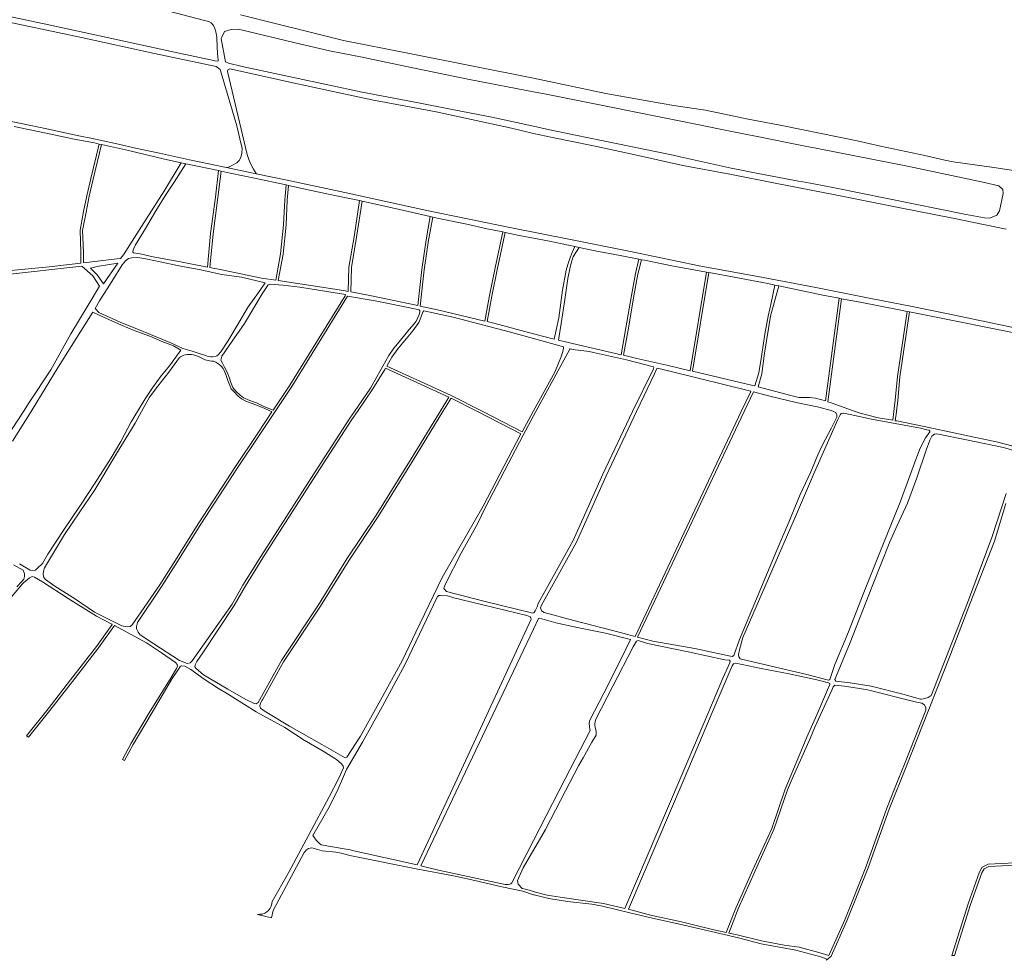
# Model space of a CAD drawing. Extents: x 146402 to 164798, y 455483 to 464134.
# Tile 9 of 256: x 152080 to 152884, y 455552 to 456320. Entities that reach past the tile are written whole.
import ezdxf

# ---------------------------------------------------------------- set-up
doc = ezdxf.new("R2010")
doc.units = 0
doc.header["$LTSCALE"] = 0.2
doc.layers.add('B-XX-VH-VERHARDING_ASFALT-GV', color=252, linetype='CONTINUOUS', lineweight=18)
doc.layers.add('B-XX-VH-VERHARDING_FUNDERING_ZAND-GV', color=252, linetype='CONTINUOUS', lineweight=18)

msp = doc.modelspace()

# ---------------------------------------------------------------- linework, layer by layer
at = {"layer": 'B-XX-VH-VERHARDING_ASFALT-GV'}
for points in [[(152891.553, 456068.681), (152864.59, 456074.516), (152837.126, 456080.233), (152807.761, 456085.994), (152776.715, 456092.066), (152730.49, 456101.276), (152687.459, 456109.652), (152635.141, 456119.183), (152580.611, 456130.394), (152530.194, 456140.499), (152481.979, 456149.978), (152412.885, 456164.265), (152345.913, 456179.084), (152298.626, 456189.006), (152273.48, 456194.254), (152249.202, 456199.321), (152218.817, 456205.663), (152194.52, 456211.121), (152177.245, 456214.771), (152158.575, 456218.861), (152138.444, 456223.24), (152130.004, 456224.973), (152118.427, 456227.415), (152102.345, 456230.956), (152081.553, 456235.198), (152063.591, 456238.98)], [(152075.826, 456232.915), (152105.698, 456226.558), (152124.715, 456222.396), (152141.312, 456219.446), (152145.226, 456218.573), (152147.177, 456218.124), (152169.037, 456213.197), (152198.521, 456206.165), (152212.016, 456203.279), (152216.072, 456202.411), (152224.239, 456200.664), (152242.706, 456196.835), (152244.672, 456196.427), (152252.094, 456194.888), (152273.463, 456190.374), (152296.468, 456185.585), (152297.937, 456185.254), (152299.905, 456184.81), (152318.357, 456180.648), (152342.874, 456175.527), (152357.89, 456172.345), (152359.851, 456171.929), (152371.004, 456169.566), (152398.789, 456163.152), (152415.611, 456159.338), (152417.565, 456158.895), (152422.644, 456157.743), (152445.351, 456153.117), (152462.076, 456149.393), (152474.794, 456146.727), (152476.751, 456146.316), (152488.174, 456143.922), (152500, 456141.629), (152513.113, 456139.087), (152533.668, 456134.744), (152537.097, 456134.007), (152550.179, 456131.455), (152570.785, 456127.513), (152586.053, 456124.484), (152588.017, 456124.094), (152590.616, 456123.578), (152612.778, 456119.104), (152641.246, 456113.941), (152643.214, 456113.584), (152650.752, 456112.217), (152691.38, 456104.571), (152697.061, 456103.382), (152700.267, 456102.711), (152736.139, 456095.205), (152749.509, 456092.618), (152751.475, 456092.238), (152766.74, 456089.284), (152798.596, 456083.165), (152805.153, 456081.842), (152807.117, 456081.446), (152839.572, 456074.9), (152876.297, 456067.526), (152915.944, 456059.809)]]:
    msp.add_lwpolyline(points, dxfattribs=at)
at = {"layer": 'B-XX-VH-VERHARDING_FUNDERING_ZAND-GV'}
for points in [[(152050.883, 456366.975), (152124.587, 456348.018), (152171.868, 456334.983), (152231.23, 456319.52), (152234.796, 456318.567), (152236.672, 456317.43), (152238.547, 456315.462), (152239.53, 456312.972), (152240.422, 456310.298), (152241.185, 456305.714), (152241.476, 456297.286), (152242.157, 456289.246), (152242.416, 456287.657), (152242.319, 456286.555), (152241.509, 456286.328), (152239.833, 456286.494), (152206.801, 456293.495), (152145.51, 456306.861), (152104.141, 456315.835), (152065.444, 456323.981)], [(152991.802, 456327.349), (152962.858, 456241.841), (152955.589, 456229.946), (152945.545, 456215.937), (152924.531, 456203.514), (152912.372, 456198.756), (152892.02, 456197.038), (152875.926, 456199.301), (152842.728, 456203.914), (152835.8, 456205.301), (152819.497, 456209.278), (152783.383, 456216.889), (152764.205, 456221.218), (152702.739, 456233.752), (152675.366, 456238.767), (152640.421, 456246.161), (152616.254, 456249.863), (152603.361, 456251.838), (152558.996, 456259.959), (152500, 456272.441), (152397.315, 456292.731), (152344.684, 456303.13), (152260.657, 456324.004)], [(152058.218, 456320.738), (152130.814, 456305.66), (152190.28, 456292.63), (152240.728, 456281.812), (152241.856, 456281.198), (152244.073, 456279.328), (152257.536, 456233.532), (152260.134, 456222.907), (152261.854, 456214.956), (152261.777, 456211.057), (152260.86, 456207.464), (152259.598, 456205.132), (152257.534, 456203.183), (152253.406, 456201.08), (152250.195, 456199.513), (152249.202, 456199.321), (152273.48, 456194.254), (152273.322, 456194.429), (152271.181, 456198.022), (152269.002, 456202.151), (152267.435, 456205.82), (152266.097, 456209.949), (152249.843, 456277.671), (152250.129, 456279.108), (152251.772, 456279.958), (152307.095, 456267.785), (152367.758, 456254.567), (152420.325, 456244.947), (152481.952, 456231.484), (152500, 456227.121), (152515.558, 456224.012), (152548.843, 456216.95), (152580.417, 456210.223), (152621.848, 456201.148), (152660.339, 456193.95), (152698.578, 456186.377), (152744.829, 456177.365), (152799.341, 456166.475), (152842.462, 456158.089), (152886.021, 456149.076)], [(152896.793, 455970.298), (152879.14, 455975.125), (152846.957, 455981.713), (152818.921, 455987.938), (152796.541, 455992.383), (152795.425, 455992.577), (152796.305, 455999.88), (152796.319, 456000), (152797.412, 456009.081), (152799.087, 456028.322), (152807.117, 456081.446), (152805.153, 456081.842), (152797.101, 456028.558), (152795.422, 456009.287), (152794.305, 456000), (152793.452, 455992.918), (152781.435, 455994.999), (152766.693, 455998.828), (152762.594, 456000), (152743.156, 456007.282), (152740.266, 456008.112), (152751.475, 456092.238), (152749.509, 456092.618), (152738.323, 456008.669), (152730.232, 456010.991), (152725.415, 456011.45), (152716.62, 456011.603), (152710.12, 456013.171), (152683.539, 456020.176), (152686.483, 456030.862), (152688.713, 456047.606), (152693.406, 456077.895), (152700.267, 456102.711), (152697.061, 456103.382), (152693.68, 456087.576), (152691.447, 456077.885), (152688.879, 456063.329), (152686.179, 456045.073), (152683.961, 456031.556), (152680.685, 456020.928), (152679.073, 456021.353), (152629.723, 456032.938), (152643.214, 456113.584), (152641.246, 456113.941), (152627.772, 456033.396), (152608.874, 456037.832), (152584.25, 456043.491), (152573.496, 456045.982), (152577.369, 456068.039), (152581.83, 456094.482), (152585.14, 456112.293), (152588.017, 456124.094), (152586.053, 456124.484), (152583.184, 456112.713), (152579.86, 456094.832), (152575.397, 456068.379), (152571.545, 456046.434), (152527.126, 456056.721), (152520.248, 456058.42), (152522.46, 456072.091), (152525.588, 456091.652), (152527.926, 456108.781), (152529.515, 456116.619), (152530.931, 456122.385), (152532.433, 456126.402), (152533.94, 456129.196), (152537.097, 456134.007), (152533.668, 456134.744), (152531.588, 456130.029), (152529.631, 456124.989), (152527.946, 456120.093), (152526.639, 456115.403), (152523.618, 456099.153), (152520.545, 456076.601), (152516.829, 456059.265), (152500, 456063.424), (152467.431, 456072.239), (152462.073, 456073.507), (152465.924, 456094.368), (152470.544, 456117.16), (152476.751, 456146.316), (152474.794, 456146.727), (152468.586, 456117.566), (152463.96, 456094.748), (152460.125, 456073.968), (152421.551, 456083.101), (152407.361, 456086.065), (152410.681, 456115.787), (152414.203, 456139.956), (152417.565, 456158.895), (152415.611, 456159.338), (152412.229, 456140.276), (152408.697, 456116.043), (152405.405, 456086.57), (152366.353, 456094.733), (152350.634, 456097.794), (152351.127, 456117.719), (152355.399, 456142.391), (152359.851, 456171.929), (152357.89, 456172.345), (152353.425, 456142.711), (152349.131, 456117.915), (152348.642, 456098.183), (152344.783, 456098.934), (152291.427, 456107.009), (152295.345, 456128.471), (152297.78, 456152.493), (152298.835, 456172.708), (152299.905, 456184.81), (152297.937, 456185.254), (152296.839, 456172.848), (152295.786, 456152.647), (152293.363, 456128.751), (152289.448, 456107.31), (152277.67, 456109.092), (152245.261, 456115.818), (152235.502, 456117.718), (152238.187, 456145.314), (152242.125, 456174.853), (152244.672, 456196.427), (152242.706, 456196.835), (152240.141, 456175.103), (152236.199, 456145.544), (152233.531, 456118.102), (152211.485, 456122.394), (152189.233, 456126.554), (152178.731, 456128.75), (152173.159, 456129.583), (152172.654, 456130.211), (152173.044, 456132.202), (152174.763, 456136.256), (152183.08, 456149.685), (152191.572, 456164.085), (152199.767, 456177.602), (152206.463, 456187.488), (152216.072, 456202.411), (152212.016, 456203.279), (152198.573, 456180.57), (152183.536, 456157.172), (152172.17, 456139.353), (152165.083, 456127.982), (152162.685, 456124.955), (152159.515, 456124.676), (152132.264, 456121.567), (152132.251, 456130.304), (152131.578, 456148.063), (152134.43, 456162.981), (152137.05, 456175.944), (152140.198, 456189.966), (152147.177, 456218.124), (152145.226, 456218.573), (152138.252, 456190.426), (152135.094, 456176.362), (152132.468, 456163.367), (152129.57, 456148.215), (152130.251, 456130.264), (152130.264, 456121.339), (152104.352, 456118.382), (152070.244, 456114.884)], [(152067.699, 456111.744), (152130.982, 456118.674), (152139.937, 456110.831), (152145.497, 456102.376), (152136.087, 456086.948), (152121.98, 456063.656), (152105.585, 456034.241), (152088.051, 456007.423), (152083.245, 456000), (152070.098, 455979.692)], [(152074.261, 455975.95), (152089.608, 456000), (152090.558, 456001.488), (152111.763, 456036.388), (152126.957, 456060.552), (152139.929, 456081.259), (152148.248, 456077.321), (152163.416, 456070.514), (152173.613, 456066.333), (152186.469, 456061.692), (152197.209, 456056.934), (152205.784, 456053.679), (152211.993, 456050.28), (152210.379, 456048.167), (152202.499, 456037.344), (152195.81, 456029.095), (152188.81, 456019.549), (152182.863, 456010.524), (152176.358, 456000), (152171.259, 455991.751), (152162.739, 455975.662), (152155.074, 455962.256), (152141.367, 455941.039), (152130.534, 455924.463), (152116.415, 455903.494), (152103.272, 455883.481), (152098.776, 455875.806), (152094.68, 455872.025), (152093.055, 455870.599), (152091.372, 455869.932), (152088.718, 455870.422), (152080.037, 455875.609)], [(152885.914, 455933.18), (152874.565, 455897.985), (152854.355, 455843.707), (152825.077, 455768.59), (152824.639, 455768.16), (152822.369, 455766.539), (152819.654, 455765.647), (152816.776, 455765.201), (152816.125, 455765.129), (152801.643, 455769.106), (152775.671, 455775.64), (152758.447, 455778.552), (152746.823, 455779.936), (152746.149, 455781.143), (152758.529, 455811.366), (152776.167, 455856.716), (152790.872, 455893.705), (152797.027, 455907.093), (152805.329, 455925.247), (152813.135, 455945.774), (152820.575, 455968.498), (152823.593, 455976.717), (152825.152, 455979.851), (152827.33, 455981.555), (152829.212, 455981.733), (152853.466, 455976.845), (152883.781, 455970.727), (152897.61, 455966.685)], [(152062.81, 455836.571), (152082.644, 455859.393), (152083.479, 455860.18), (152088.342, 455864.292), (152090.473, 455865.392), (152092.209, 455864.685), (152099.009, 455861.004), (152119.817, 455847.272), (152142.996, 455832.889), (152155.462, 455826.384), (152155.872, 455826.162), (152143.045, 455808.246), (152121.833, 455780.897), (152103.416, 455757.224), (152085.76, 455735.258), (152087.318, 455734.006), (152104.984, 455755.984), (152123.413, 455779.671), (152144.649, 455807.05), (152157.645, 455825.204), (152183.881, 455811.022), (152195.961, 455803.009), (152207.618, 455795.091), (152208.96, 455793.349), (152209.062, 455792.017), (152208.447, 455790.288), (152203.833, 455782.696), (152185.861, 455754.014), (152171.206, 455729.081), (152164.132, 455715.978), (152165.892, 455715.028), (152172.948, 455728.099), (152187.581, 455752.994), (152204.825, 455781.987), (152207.853, 455786.385), (152211.524, 455792.12), (152212.291, 455792.475), (152215.081, 455792.204), (152220.039, 455789.282), (152230.827, 455781.334), (152242.561, 455773.872), (152249.957, 455769.427), (152254.276, 455766.831), (152273.279, 455754.9), (152296.92, 455741.965), (152312.559, 455731.649), (152328.14, 455722.726), (152339.11, 455715.926), (152342.995, 455712.407), (152343.992, 455711.251), (152344.51, 455710.334), (152344.63, 455709.018), (152340.881, 455700.644), (152332.907, 455685.352), (152299.716, 455623.378), (152286.488, 455599.757), (152285.957, 455596.908), (152285.381, 455595.453), (152284.943, 455594.496), (152284.265, 455593.499), (152283.547, 455592.542), (152282.032, 455591.426), (152280.517, 455590.229), (152279.839, 455589.95), (152278.563, 455589.631), (152276.091, 455589.432), (152274.41, 455589.365), (152286.036, 455586.418), (152287.16, 455592.449), (152291.841, 455601.255), (152312.496, 455639.773), (152314.41, 455641.927), (152316.045, 455643.282), (152318.836, 455643.562), (152319.833, 455643.442), (152323.581, 455642.286), (152327.329, 455641.169), (152338.414, 455640.053), (152342.801, 455639.415), (152349.978, 455637.421), (152405.483, 455626.276), (152434.459, 455620.773), (152451.933, 455616.955), (152473.917, 455611.818), (152491.144, 455608.161), (152500, 455605.435), (152500.583, 455605.255), (152512.479, 455602.309), (152527.784, 455599.833), (152547.676, 455597.55), (152556.39, 455595.994), (152578.558, 455590.477), (152597.101, 455586.297), (152615.671, 455582.047), (152640.299, 455576.368), (152667.431, 455570.304), (152685.804, 455565.207), (152714.064, 455560.175), (152734.649, 455554.75), (152738.941, 455552.953), (152739.218, 455551.822), (152743.129, 455555.266), (152755.942, 455584.017), (152773.356, 455627.247), (152790.294, 455675.359), (152804.854, 455711.201), (152839.252, 455798.198), (152856.633, 455843.461), (152876.475, 455894.155), (152882.558, 455914.08), (152885.74, 455924.955)], [(152075.235, 455874.88), (152083.089, 455870.378), (152084.272, 455867.453), (152084.272, 455865.312), (152083.537, 455863.077), (152082.053, 455861.32), (152077.897, 455856.802)], [(152904.346, 455632.096), (152871.22, 455630.418), (152866.461, 455627.978), (152864.265, 455623.972), (152855.036, 455597.913), (152841.477, 455555.627), (152843.65, 455555.853), (152856.932, 455597.273), (152866.097, 455623.152), (152867.919, 455626.478), (152871.75, 455628.442), (152904.458, 455630.1)]]:
    msp.add_lwpolyline(points, dxfattribs=at)
for points in [[(152244.793, 456304.751), (152245.276, 456305.814), (152247.401, 456310.451), (152253.005, 456312.19), (152259.091, 456312.383), (152305.381, 456301.159), (152333.277, 456294.654), (152359.884, 456289.451), (152400.081, 456281.146), (152449.125, 456271.013), (152500, 456261.173), (152510.231, 456259.194), (152633.95, 456234.456), (152652.285, 456230.79), (152668.769, 456227.493), (152685.215, 456224.204), (152721.698, 456216.907), (152732.008, 456214.845), (152734.48, 456214.356), (152805.247, 456200.361), (152868.149, 456187.103), (152880.005, 456184.533), (152883.275, 456181.496), (152883.392, 456178.109), (152880.589, 456164.092), (152878.253, 456160.471), (152872.763, 456157.901), (152868.216, 456158.277), (152853.321, 456160.905), (152745.799, 456182.81), (152728.907, 456185.911), (152719.889, 456187.567), (152716.229, 456188.274), (152677.775, 456195.705), (152668.455, 456197.506), (152661.39, 456198.872), (152619.579, 456208.122), (152613.934, 456209.371), (152555.468, 456221.395), (152534.178, 456225.816), (152511.813, 456230.439), (152500, 456233.103), (152465.89, 456240.607), (152430.812, 456247.356), (152407.234, 456251.91), (152360.071, 456261.021), (152303.995, 456273.019), (152262.084, 456281.935), (152250.918, 456284.684), (152248.335, 456285.767)], [(152143.411, 456118.417), (152160.523, 456121.348), (152148.572, 456104.257), (152143.411, 456111.689), (152137.981, 456117.201)], [(152163.922, 456119.952), (152166.671, 456123.073), (152168.987, 456125.136), (152171.812, 456125.738), (152176.727, 456125.866), (152184.713, 456124.454), (152194.881, 456122.307), (152210.319, 456119.16), (152226.945, 456115.965), (152245.422, 456112.057), (152261.333, 456109.718), (152280.765, 456105.282), (152275.355, 456097.26), (152266.969, 456085.545), (152259.55, 456073.152), (152250.383, 456057.576), (152244.497, 456048.954), (152242.114, 456046.102), (152241.351, 456045.464), (152240.622, 456045.302), (152237.663, 456044.613), (152236.285, 456044.694), (152234.218, 456045.059), (152231.179, 456046.031), (152228.422, 456047.004), (152221.107, 456049.355), (152213.626, 456051.583), (152204.306, 456055.821), (152191.769, 456061.072), (152176.431, 456067.264), (152162.292, 456073.018), (152144.846, 456080.88), (152141.779, 456084.239), (152145.481, 456090.586), (152155.42, 456106.332)], [(152283.321, 456103.535), (152284.704, 456104.215), (152295.051, 456103.356), (152309.159, 456101.567), (152331.242, 456097.988), (152346.424, 456095.612), (152345.983, 456094.678), (152300.905, 456021.666), (152287.159, 456001.144), (152279.611, 456004.286), (152273.613, 456007.123), (152268.101, 456009.109), (152263.075, 456011.176), (152260.198, 456013.486), (152256.874, 456016.688), (152254.28, 456019.809), (152252.619, 456023.821), (152251.484, 456027.266), (152249.619, 456032.292), (152247.593, 456036.183), (152245.648, 456039.992), (152244.594, 456042.1), (152245.235, 456045.233), (152253.808, 456057.467), (152263.968, 456072.09), (152278.314, 456096.071)], [(152302.587, 456020.584), (152348.107, 456094.31), (152370.532, 456090.421), (152397.594, 456085.047), (152406.611, 456083.157), (152407.016, 456082.589), (152407.178, 456081.698), (152406.733, 456079.833), (152404.017, 456073.835), (152402.396, 456071.687), (152398.383, 456067.026), (152388.9, 456055.272), (152385.941, 456051.868), (152381.645, 456045.788), (152372.08, 456028.482), (152366.67, 456019.185), (152353.614, 456000), (152349.926, 455994.581), (152318.07, 455945.257), (152277.184, 455881.695), (152262.566, 455858.238), (152253.657, 455842.694), (152221.075, 455796.321), (152219.383, 455794.818), (152217.081, 455794.26), (152210.781, 455796.784), (152189.911, 455810.376), (152178.621, 455817.581), (152176.914, 455819.795), (152175.621, 455822.507), (152175.609, 455824.471), (152176.415, 455827.638), (152196.328, 455857.334), (152207.22, 455874.518), (152228.193, 455908.086), (152258.062, 455954.054), (152276.291, 455981.324), (152288.801, 456000)], [(152409.699, 456081.69), (152410.264, 456082.391), (152434.359, 456077.102), (152481.13, 456064.944), (152500, 456059.649), (152524.508, 456052.871), (152524.536, 456052.156), (152524.192, 456050.206), (152522.701, 456045.465), (152517.198, 456032.308), (152500, 456000.725), (152499.605, 456000), (152490.653, 455983.561), (152458.554, 456000), (152432.12, 456013.537), (152380.077, 456037.096), (152384.32, 456044.41), (152389.224, 456051.341), (152401.302, 456066.093), (152406.246, 456072.902)], [(152529.677, 456051.044), (152529.757, 456051.246), (152533.932, 456050.527), (152540.968, 456049.685), (152545.403, 456049.227), (152548.844, 456048.385), (152575.915, 456042.306), (152597.844, 456036.465), (152598.11, 456035.902), (152597.953, 456035.054), (152580.71, 456000), (152556.601, 455948.777), (152532.291, 455894.742), (152503.815, 455843.268), (152502.811, 455840.675), (152501.258, 455837.327), (152500.766, 455836.377), (152500.199, 455835.769), (152500, 455835.617), (152499.854, 455835.505), (152499.471, 455835.492), (152459.25, 455845.165), (152428.945, 455853.1), (152426.711, 455855.497), (152426.95, 455856.693), (152427.987, 455859.404), (152440.827, 455884.326), (152454.304, 455908.21), (152460.603, 455921.829), (152491.477, 455980.893), (152500, 455996.545), (152501.881, 456000)], [(152170.486, 455824.428), (152168.154, 455824.116), (152163.733, 455825.035), (152141.465, 455836.224), (152125.731, 455846.769), (152108.888, 455857.395), (152101.259, 455862.732), (152099.982, 455864.371), (152099.512, 455866.92), (152099.762, 455869.743), (152100.451, 455872.285), (152116.914, 455899.621), (152129.289, 455918.03), (152141.532, 455936.145), (152159.137, 455965.151), (152174.497, 455990.496), (152179.793, 456000), (152186.294, 456011.665), (152192.963, 456020.843), (152202.132, 456032.22), (152210.718, 456044.095), (152211.724, 456044.876), (152214.399, 456046.052), (152217.115, 456046.578), (152220.641, 456046.66), (152222.221, 456046.376), (152226.234, 456044.998), (152231.827, 456042.201), (152235.231, 456041.35), (152236.853, 456041.188), (152238.514, 456041.188), (152240.581, 456040.357), (152242.932, 456038.655), (152244.837, 456037.074), (152246.377, 456035.251), (152247.39, 456033.589), (152249.012, 456029.617), (152250.552, 456024.632), (152252.051, 456020.66), (152252.943, 456018.714), (152255.05, 456016.323), (152258.698, 456012.594), (152261.535, 456010.487), (152264.859, 456008.541), (152274.505, 456004.975), (152280.422, 456002.543), (152284.637, 456000.517), (152285.856, 456000), (152286.274, 455999.823), (152274.629, 455982.436), (152256.392, 455955.154), (152226.507, 455909.16), (152205.548, 455875.616), (152194.666, 455858.448), (152172.115, 455825.91)], [(152275.044, 455762.51), (152273.438, 455761.372), (152271.8, 455761.609), (152265.02, 455764.749), (152250.365, 455773.311), (152230.348, 455785.102), (152224.003, 455790.463), (152223.371, 455791.563), (152223.538, 455793.277), (152224.919, 455795.983), (152229.857, 455802.934), (152255.349, 455841.624), (152264.28, 455857.206), (152278.874, 455880.625), (152319.752, 455944.173), (152351.594, 455993.475), (152356.034, 456000), (152368.636, 456018.52), (152378.443, 456034.278), (152379.069, 456035.358), (152430.856, 456011.914), (152423.592, 456000), (152400.048, 455961.378), (152371.408, 455915.448), (152347.538, 455879.698), (152324.237, 455842.242), (152294.025, 455796.608)], [(152600.652, 456035.208), (152601.072, 456035.605), (152603.406, 456034.984), (152613.538, 456032.613), (152677.526, 456016.644), (152677.174, 456015.904), (152669.659, 456000), (152582.846, 455816.261), (152572.777, 455818.953), (152532.905, 455829.254), (152508.731, 455835.871), (152506.503, 455837.38), (152505.608, 455839.591), (152506.539, 455841.994), (152534.976, 455893.398), (152559.326, 455947.523), (152584.026, 456000), (152598.691, 456030.989)], [(152347.499, 455717.725), (152346.181, 455717.174), (152327.115, 455727.959), (152300.701, 455743.126), (152280.695, 455754.965), (152276.875, 455757.798), (152276.376, 455759.461), (152276.639, 455761.332), (152278.214, 455764.186), (152278.717, 455765.093), (152295.735, 455795.566), (152325.907, 455841.142), (152349.22, 455878.614), (152373.088, 455914.364), (152401.75, 455960.328), (152425.936, 456000), (152432.653, 456011.018), (152454.166, 456000), (152489.513, 455981.899), (152458.847, 455922.787), (152425.414, 455864.573), (152403.902, 455819.76), (152392.718, 455796.377), (152375.049, 455764.261), (152358.62, 455734.792)], [(152679.225, 456015.563), (152679.527, 456016.142), (152692.885, 456012.747), (152714.489, 456007.459), (152732.981, 456003.696), (152742.922, 456000.927), (152744.954, 456000), (152746.83, 455999.144), (152747.796, 455997.449), (152747.555, 455995.435), (152743.38, 455986.736), (152736.018, 455972.793), (152732.052, 455964.693), (152726.425, 455950.938), (152717.765, 455932.195), (152708.333, 455909.674), (152698.532, 455886.86), (152668.101, 455813.758), (152663.549, 455800.855), (152662.182, 455800.014), (152659.374, 455800.514), (152631.553, 455806.416), (152597.293, 455812.399), (152584.81, 455815.736), (152671.871, 456000)], [(152752.476, 455998.759), (152753.205, 455998.84), (152758.474, 455997.705), (152775.983, 455993.854), (152816.067, 455986.357), (152821.164, 455985.152), (152822.957, 455984.715), (152823.686, 455984.148), (152823.524, 455983.418), (152820.201, 455978.555), (152815.7, 455970.263), (152813.01, 455962.934), (152799.337, 455926.043), (152791.233, 455905.854), (152781.562, 455882.149), (152769.817, 455852.21), (152757.212, 455820.144), (152746.093, 455793.394), (152741.982, 455781.301), (152741.089, 455780.696), (152739.653, 455780.88), (152723.233, 455785.337), (152692.885, 455792.379), (152668.688, 455798.081), (152667.534, 455799.735), (152667.265, 455801.728), (152668.052, 455805.324), (152670.794, 455815.51), (152700.12, 455882.34), (152714.798, 455916.287), (152729.526, 455950.661), (152748.569, 455993.461), (152750.328, 455997.34), (152751.26, 455998.353)], [(152437.566, 455700), (152404.955, 455629.687), (152353.168, 455641.348), (152350.137, 455642.066), (152332.513, 455645.037), (152329.881, 455645.475), (152328.007, 455645.874), (152326.412, 455646.273), (152324.817, 455647.629), (152322.305, 455649.981), (152319.644, 455653.757), (152333.02, 455676.837), (152340.266, 455691.861), (152343.776, 455700), (152347.101, 455707.711), (152360.121, 455730.121), (152376.549, 455759.429), (152395.131, 455793.761), (152421.328, 455848.429), (152421.607, 455849.087), (152422.684, 455849.725), (152423.681, 455849.725), (152429.582, 455849.565), (152434.885, 455848.01), (152440.508, 455846.455), (152494.538, 455833.416), (152497.169, 455832.419), (152497.807, 455831.462), (152498.063, 455830.438)], [(152479.206, 455613.818), (152476.631, 455613.675), (152446.219, 455620.27), (152422.385, 455625.483), (152407.95, 455628.965), (152441.769, 455700), (152489.085, 455799.385), (152500, 455822.312), (152504.116, 455830.957), (152504.939, 455831.402), (152518.175, 455827.597), (152536.847, 455823.254), (152558.816, 455818.941), (152579.271, 455813.911), (152575.418, 455805.902), (152561.156, 455777.44), (152546.002, 455747.977), (152545.653, 455747.105), (152545.329, 455745.16), (152545.896, 455740.458), (152546.107, 455739.437), (152525.823, 455700), (152500, 455649.795), (152482.186, 455615.161), (152481.279, 455614.376), (152480.522, 455614.017)], [(152619.645, 455700), (152574.595, 455594.136), (152556.958, 455598.208), (152525.176, 455602.772), (152511.031, 455605.007), (152501.589, 455607.404), (152500, 455607.932), (152494.537, 455609.748), (152490.683, 455610.594), (152487.42, 455613.927), (152486.942, 455616.958), (152491.487, 455627.245), (152498.266, 455639.088), (152500, 455641.894), (152509.703, 455658.629), (152525.956, 455690.282), (152536.676, 455710.608), (152540.567, 455717.093), (152547.679, 455729.88), (152551.084, 455735.716), (152551.084, 455738.837), (152550.192, 455742.242), (152549.99, 455743.782), (152549.949, 455745.16), (152550.233, 455746.376), (152550.572, 455748.118), (152564.712, 455775.609), (152581.367, 455807.99), (152583.981, 455812.607), (152585.327, 455813.009), (152592.969, 455810.642), (152626.224, 455803.727), (152656.288, 455797.319), (152659.862, 455796.924), (152660.593, 455796.058), (152660.375, 455794.839), (152654.646, 455782.203), (152643.066, 455755.037)], [(152665.154, 455594.523), (152657.375, 455574.561), (152648.487, 455576.525), (152635.917, 455579.302), (152620.829, 455583.28), (152595.351, 455588.78), (152577.546, 455593.525), (152622.856, 455700), (152645.887, 455754.12), (152662.211, 455792.48), (152663.308, 455794.012), (152665.072, 455794.546), (152685.981, 455790.264), (152708.611, 455785.874), (152731.429, 455780.934), (152740.883, 455778.467), (152741.885, 455777.977), (152741.933, 455776.987), (152739.911, 455772.724), (152731.228, 455752.238), (152723.065, 455734.17), (152708.891, 455700), (152705.439, 455691.679), (152694.442, 455659.44), (152679.074, 455625.6)], [(152772.639, 455772.862), (152811.548, 455763.054), (152816.979, 455761.756), (152819.329, 455760.378), (152820.302, 455758.109), (152820.252, 455756.209), (152803.002, 455711.953), (152798.146, 455700), (152788.424, 455676.067), (152771.484, 455627.953), (152754.1, 455584.797), (152741.202, 455555.853), (152733.069, 455558.328), (152716.877, 455562.558), (152704.525, 455564.16), (152686.19, 455567.682), (152666.175, 455572.616), (152659.351, 455574.124), (152667, 455593.751), (152680.898, 455624.778), (152696.304, 455658.702), (152707.307, 455690.961), (152711.311, 455700), (152725.955, 455733.058), (152729.56, 455742.316), (152743.667, 455772.343), (152744.641, 455775.269), (152745.968, 455776.654), (152753.833, 455775.78), (152766.195, 455773.956)]]:
    msp.add_lwpolyline(points, close=True, dxfattribs=at)

doc.saveas('drawing.dxf')
